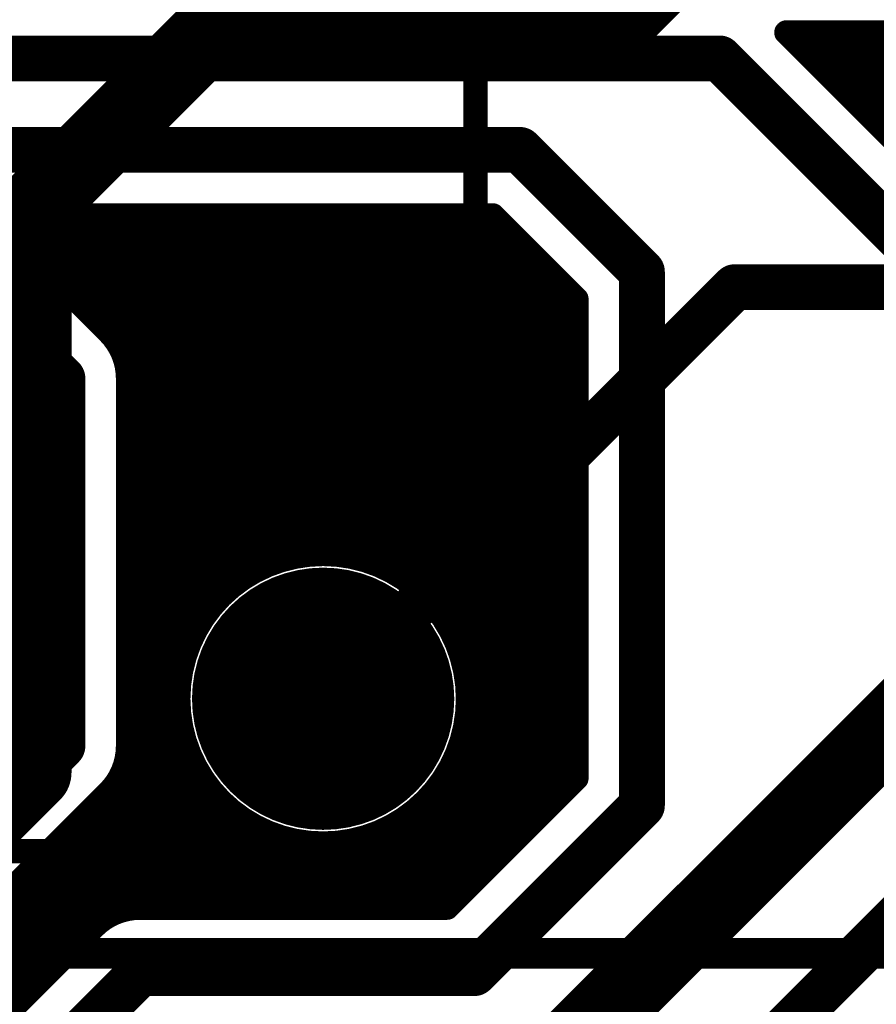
# Model space of a CAD drawing. Extents: x 7.17 to 14.1, y 4 to 11.75.
# Tile 164 of 214: x 9.98 to 10.26, y 8.31 to 8.64. Entities that reach past the tile are written whole.
import ezdxf

# ---------------------------------------------------------------- set-up
doc = ezdxf.new("R2010")
doc.units = 0
doc.layers.get('0').update_dxf_attribs({"linetype": 'CONTINUOUS'})
for name, color, linetype in [('BOTTOMLAYER', 5, 'CONTINUOUS'), ('BOTTOMSOLDER', 6, 'CONTINUOUS'), ('INTERNALPLANE1', 76, 'CONTINUOUS'), ('MECHANICAL1', 6, 'CONTINUOUS'), ('MECHANICAL7', 56, 'CONTINUOUS'), ('MULTILAYER', 9, 'CONTINUOUS'), ('TOPLAYER', 1, 'CONTINUOUS'), ('TOPOVERLAY', 2, 'CONTINUOUS'), ('TOPSOLDER', 216, 'CONTINUOUS')]:
    doc.layers.add(name, color=color, linetype=linetype)

# ---------------------------------------------------------------- blocks, each defined once
blk = doc.blocks.new('RELAY44_29')
at = {"layer": 'BOTTOMSOLDER', "const_width": 0.0375}
blk.add_lwpolyline([(0.68125, 0, 1), (0.71875, 0, 1)], format="xyb", close=True, dxfattribs=at)
at = {"layer": 'MECHANICAL1', "const_width": 0.008}
for points in [[(0.75, -0.05), (0.75, 0.35)], [(-0.05, -0.05), (0.75, -0.05)]]:
    blk.add_lwpolyline(points, dxfattribs=at)
at = {"layer": 'MECHANICAL1', "const_width": 0.004}
blk.add_lwpolyline([(0.748, -0.05, 1), (0.752, -0.05, 1)], format="xyb", close=True, dxfattribs=at)
blk.add_lwpolyline([(0.748, -0.05, 1), (0.752, -0.05, 1)], format="xyb", close=True, dxfattribs=at)
at = {"layer": 'MULTILAYER', "const_width": 0.0335}
blk.add_lwpolyline([(0.68325, 0, 1), (0.71675, 0, 1)], format="xyb", close=True, dxfattribs=at)
at = {"layer": 'TOPOVERLAY', "const_width": 0.008}
for points in [[(0.75, -0.05), (0.75, 0.35)], [(-0.05, -0.05), (0.75, -0.05)]]:
    blk.add_lwpolyline(points, dxfattribs=at)
at = {"layer": 'TOPOVERLAY', "const_width": 0.004}
blk.add_lwpolyline([(0.748, -0.05, 1), (0.752, -0.05, 1)], format="xyb", close=True, dxfattribs=at)
blk.add_lwpolyline([(0.748, -0.05, 1), (0.752, -0.05, 1)], format="xyb", close=True, dxfattribs=at)
at = {"layer": 'TOPSOLDER', "const_width": 0.0375}
blk.add_lwpolyline([(0.68125, 0, 1), (0.71875, 0, 1)], format="xyb", close=True, dxfattribs=at)

msp = doc.modelspace()

# ---------------------------------------------------------------- linework, layer by layer
at = {"layer": 'BOTTOMLAYER'}
for points, const_width in [([(10.22681, 8.6335), (10.350541, 8.6335)], 0.008), ([(10.22681, 8.6335), (10.28965, 8.57066)], 0.008), ([(10.229186, 8.631123), (10.231563, 8.6335)], 0.008), ([(10.232112, 8.6335), (10.387947, 8.477665)], 0.008), ([(10.232722, 8.627588), (10.238634, 8.6335)], 0.008), ([(10.236257, 8.624052), (10.245705, 8.6335)], 0.008), ([(10.239183, 8.6335), (10.387947, 8.484736)], 0.008), ([(10.239793, 8.620517), (10.252776, 8.6335)], 0.008), ([(10.243328, 8.616981), (10.259847, 8.6335)], 0.008), ([(10.246254, 8.6335), (10.387947, 8.491808)], 0.008), ([(10.246864, 8.613446), (10.266918, 8.6335)], 0.008), ([(10.250399, 8.60991), (10.273989, 8.6335)], 0.008), ([(10.253326, 8.6335), (10.387947, 8.498879)], 0.008), ([(10.253935, 8.606375), (10.28106, 8.6335)], 0.008), ([(10.25747, 8.602839), (10.288131, 8.6335)], 0.008), ([(8.355404, 8.625), (10.204904, 8.625)], 0.015), ([(10.204904, 8.625), (10.274447, 8.555457)], 0.015), ([(8.285404, 8.595), (10.139447, 8.595)], 0.015), ([(10.139447, 8.595), (10.179447, 8.555)], 0.015), ([(9.966353, 8.5735), (10.130541, 8.5735)], 0.008), ([(9.966353, 8.5735), (10.00465, 8.535203)], 0.008), ([(9.966842, 8.5735), (10.077939, 8.462403)], 0.008), ([(9.969962, 8.56989), (9.973572, 8.5735)], 0.008), ([(9.973498, 8.566355), (9.980643, 8.5735)], 0.008), ([(9.973913, 8.5735), (10.0863, 8.461113)], 0.008), ([(9.977033, 8.562819), (9.987714, 8.5735)], 0.008), ([(9.980569, 8.559284), (9.994785, 8.5735)], 0.008), ([(9.980984, 8.5735), (10.097948, 8.456536)], 0.008), ([(9.984104, 8.555748), (10.001856, 8.5735)], 0.008), ([(9.98764, 8.552213), (10.008927, 8.5735)], 0.008), ([(9.988055, 8.5735), (10.157947, 8.403608)], 0.008), ([(9.991175, 8.548677), (10.015998, 8.5735)], 0.008), ([(9.994711, 8.545142), (10.023069, 8.5735)], 0.008), ([(9.995126, 8.5735), (10.157947, 8.410679)], 0.008), ([(9.998247, 8.541606), (10.03014, 8.5735)], 0.008), ([(10.001782, 8.53807), (10.037212, 8.5735)], 0.008), ([(10.002197, 8.5735), (10.157947, 8.41775)], 0.008), ([(10.005303, 8.53452), (10.044283, 8.5735)], 0.008), ([(10.008261, 8.530407), (10.051354, 8.5735)], 0.008), ([(10.009268, 8.5735), (10.157947, 8.424821)], 0.008), ([(10.010272, 8.525347), (10.058425, 8.5735)], 0.008), ([(10.010947, 8.51188), (10.072567, 8.5735)], 0.008), ([(10.010947, 8.504809), (10.079638, 8.5735)], 0.008), ([(10.010947, 8.518951), (10.065496, 8.5735)], 0.008), ([(10.010947, 8.476524), (10.107923, 8.5735)], 0.008), ([(10.010947, 8.469453), (10.114994, 8.5735)], 0.008), ([(10.010947, 8.490667), (10.09378, 8.5735)], 0.008), ([(10.010947, 8.483595), (10.100851, 8.5735)], 0.008), ([(10.010947, 8.497738), (10.086709, 8.5735)], 0.008), ([(10.010947, 8.455311), (10.129136, 8.5735)], 0.008), ([(10.010947, 8.462382), (10.122065, 8.5735)], 0.008), ([(10.016339, 8.5735), (10.157947, 8.431892)], 0.008), ([(10.023411, 8.5735), (10.157947, 8.438963)], 0.008), ([(10.030482, 8.5735), (10.157947, 8.446035)], 0.008), ([(10.037553, 8.5735), (10.157947, 8.453106)], 0.008), ([(10.044624, 8.5735), (10.157947, 8.460177)], 0.008), ([(10.051695, 8.5735), (10.157947, 8.467248)], 0.008), ([(10.058766, 8.5735), (10.157947, 8.474319)], 0.008), ([(10.065837, 8.5735), (10.157947, 8.48139)], 0.008), ([(10.072908, 8.5735), (10.157947, 8.488461)], 0.008), ([(10.079979, 8.5735), (10.157947, 8.495532)], 0.008), ([(10.08705, 8.5735), (10.157947, 8.502603)], 0.008), ([(10.094121, 8.5735), (10.157947, 8.509674)], 0.008), ([(10.101193, 8.5735), (10.157947, 8.516746)], 0.008), ([(10.108264, 8.5735), (10.157947, 8.523817)], 0.008), ([(10.115335, 8.5735), (10.157947, 8.530888)], 0.008), ([(10.122406, 8.5735), (10.157947, 8.537959)], 0.008), ([(10.129477, 8.5735), (10.157947, 8.54503)], 0.008), ([(10.130541, 8.5735), (10.157947, 8.546094)], 0.008), ([(10.010947, 8.44824), (10.133374, 8.570667)], 0.008), ([(9.944447, 8.565), (9.989447, 8.52)], 0.015), ([(10.010947, 8.441169), (10.13691, 8.567132)], 0.008), ([(10.010947, 8.434098), (10.140445, 8.563596)], 0.008), ([(10.010947, 8.427027), (10.143981, 8.560061)], 0.008), ([(10.010947, 8.419956), (10.147516, 8.556525)], 0.008), ([(10.179447, 8.38), (10.179447, 8.555)], 0.015), ([(10.057099, 8.459037), (10.151052, 8.552989)], 0.008), ([(10.066966, 8.461832), (10.154587, 8.549454)], 0.008), ([(10.074704, 8.4625), (10.157947, 8.545742)], 0.008), ([(10.157947, 8.388906), (10.157947, 8.546094)], 0.008), ([(10.081338, 8.462062), (10.157947, 8.538671)], 0.008), ([(10.087222, 8.460875), (10.157947, 8.5316)], 0.008), ([(10.092528, 8.45911), (10.157947, 8.524529)], 0.008), ([(9.989447, 8.399543), (9.989447, 8.52)], 0.015), ([(10.010805, 8.522465), (10.070937, 8.462334)], 0.008), ([(10.010947, 8.399543), (10.010947, 8.52)], 0.008), ([(10.097351, 8.456862), (10.157947, 8.517458)], 0.008), ([(10.010947, 8.515253), (10.064789, 8.46141)], 0.008), ([(10.010947, 8.508181), (10.059274, 8.459855)], 0.008), ([(10.101748, 8.454187), (10.157947, 8.510387)], 0.008), ([(10.010947, 8.50111), (10.054272, 8.457785)], 0.008), ([(10.105752, 8.45112), (10.157947, 8.503316)], 0.008), ([(10.109379, 8.447676), (10.157947, 8.496245)], 0.008), ([(10.010947, 8.494039), (10.049715, 8.455271)], 0.008), ([(10.112632, 8.443859), (10.157947, 8.489173)], 0.008), ([(10.010947, 8.486968), (10.045562, 8.452353)], 0.008), ([(10.115502, 8.439658), (10.157947, 8.482102)], 0.008), ([(10.010947, 8.479897), (10.04179, 8.449054)], 0.008), ([(10.010947, 8.472826), (10.038391, 8.445382)], 0.008), ([(10.117965, 8.435049), (10.157947, 8.475031)], 0.008), ([(10.010947, 8.465755), (10.03537, 8.441331)], 0.008), ([(10.119977, 8.42999), (10.157947, 8.46796)], 0.008), ([(10.121464, 8.424406), (10.157947, 8.460889)], 0.008), ([(10.010947, 8.458684), (10.032746, 8.436885)], 0.008), ([(10.122298, 8.418169), (10.157947, 8.453818)], 0.008), ([(10.010947, 8.451613), (10.030553, 8.432007)], 0.008), ([(10.122238, 8.411038), (10.157947, 8.446747)], 0.008), ([(10.010947, 8.444541), (10.028852, 8.426637)], 0.008), ([(10.120714, 8.402443), (10.157947, 8.439676)], 0.008), ([(10.010947, 8.43747), (10.027744, 8.420673)], 0.008), ([(10.11644, 8.438044), (10.157947, 8.396537)], 0.008), ([(10.010947, 8.412885), (10.030867, 8.432805)], 0.008), ([(10.010947, 8.430399), (10.027416, 8.41393)], 0.008), ([(10.115211, 8.389869), (10.157947, 8.432605)], 0.008), ([(10.078913, 8.3465), (10.157947, 8.425534)], 0.008), ([(10.121017, 8.426396), (10.157947, 8.389466)], 0.008), ([(10.010947, 8.423328), (10.028262, 8.406013)], 0.008), ([(10.010947, 8.405813), (10.028072, 8.422939)], 0.008), ([(10.085985, 8.3465), (10.157947, 8.418463)], 0.008), ([(10.122307, 8.418035), (10.154692, 8.38565)], 0.008), ([(10.010931, 8.398727), (10.027404, 8.4152)], 0.008), ([(10.010947, 8.416257), (10.0315, 8.395704)], 0.008), ([(10.093056, 8.3465), (10.157947, 8.411391)], 0.008), ([(10.122238, 8.411033), (10.151156, 8.382115)], 0.008), ([(10.008064, 8.388788), (10.027842, 8.408566)], 0.008), ([(10.010947, 8.409186), (10.073633, 8.3465)], 0.008), ([(10.100127, 8.3465), (10.157947, 8.40432)], 0.008), ([(10.121315, 8.404885), (10.147621, 8.378579)], 0.008), ([(9.827404, 8.2375), (9.989447, 8.399543)], 0.015), ([(9.870844, 8.244497), (10.029029, 8.402682)], 0.008), ([(10.010947, 8.402115), (10.066562, 8.3465)], 0.008), ([(10.119759, 8.39937), (10.144085, 8.375044)], 0.008), ([(9.912212, 8.278794), (10.030794, 8.397376)], 0.008), ([(10.010552, 8.395439), (10.059491, 8.3465)], 0.008), ([(10.107198, 8.3465), (10.157947, 8.397249)], 0.008), ([(9.921605, 8.281116), (10.033042, 8.392553)], 0.008), ([(10.117689, 8.394368), (10.140549, 8.371508)], 0.008), ([(9.92903, 8.28147), (10.035716, 8.388156)], 0.008), ([(10.008781, 8.390139), (10.05242, 8.3465)], 0.008), ([(10.114269, 8.3465), (10.157947, 8.390178)], 0.008), ([(10.115175, 8.389811), (10.137014, 8.367972)], 0.008), ([(10.115541, 8.3465), (10.157947, 8.388906)], 0.008), ([(10.006012, 8.385837), (10.045349, 8.3465)], 0.008), ([(10.112257, 8.385658), (10.133478, 8.364437)], 0.008), ([(9.869752, 8.249443), (10.00465, 8.38434)], 0.008), ([(9.935399, 8.280768), (10.038784, 8.384152)], 0.008), ([(10.002544, 8.382234), (10.038277, 8.3465)], 0.008), ([(10.108958, 8.381886), (10.129943, 8.360901)], 0.008), ([(10.124447, 8.325), (10.179447, 8.38)], 0.015), ([(9.999008, 8.378698), (10.031206, 8.3465)], 0.008), ([(10.006486, 8.344783), (10.042228, 8.380525)], 0.008), ([(10.105286, 8.378487), (10.126407, 8.357366)], 0.008), ([(9.995472, 8.375163), (10.024135, 8.3465)], 0.008), ([(10.015273, 8.3465), (10.046045, 8.377272)], 0.008), ([(10.101235, 8.375466), (10.122872, 8.35383)], 0.008), ([(10.022345, 8.3465), (10.050246, 8.374401)], 0.008), ([(10.029416, 8.3465), (10.054854, 8.371939)], 0.008), ([(10.071842, 8.3465), (10.100035, 8.374693)], 0.008), ([(10.096789, 8.372842), (10.119336, 8.350295)], 0.008), ([(9.991937, 8.371627), (10.017064, 8.3465)], 0.008), ([(10.036487, 8.3465), (10.059914, 8.369927)], 0.008), ([(10.055608, 8.371596), (10.080704, 8.3465)], 0.008), ([(10.064771, 8.3465), (10.087461, 8.36919)], 0.008), ([(10.086541, 8.368948), (10.108989, 8.3465)], 0.008), ([(10.091911, 8.370649), (10.115801, 8.346759)], 0.008), ([(9.988401, 8.368092), (10.010458, 8.346035)], 0.008), ([(10.043558, 8.3465), (10.065498, 8.368441)], 0.008), ([(10.050629, 8.3465), (10.071735, 8.367606)], 0.008), ([(10.0577, 8.3465), (10.078866, 8.367665)], 0.008), ([(10.065917, 8.368358), (10.087775, 8.3465)], 0.008), ([(10.073834, 8.367512), (10.094846, 8.3465)], 0.008), ([(10.080577, 8.36784), (10.101917, 8.3465)], 0.008), ([(9.984866, 8.364556), (10.005224, 8.344198)], 0.008), ([(9.98133, 8.361021), (10.000974, 8.341377)], 0.008), ([(9.977795, 8.357485), (9.997389, 8.337891)], 0.008), ([(10.214447, 8.295), (10.274447, 8.355)], 0.015), ([(9.974259, 8.35395), (9.993854, 8.334355)], 0.008), ([(9.970724, 8.350414), (9.990318, 8.33082)], 0.008), ([(9.967188, 8.346879), (9.986783, 8.327284)], 0.008), ([(10.014904, 8.3465), (10.115541, 8.3465)], 0.008), ([(9.963653, 8.343343), (9.983247, 8.323749)], 0.008), ([(9.939347, 8.279848), (9.999701, 8.340203)], 0.008), ([(9.960117, 8.339807), (9.979711, 8.320213)], 0.008), ([(9.956581, 8.336272), (9.976176, 8.316677)], 0.008), ([(9.953046, 8.332736), (9.97264, 8.313142)], 0.008), ([(9.927404, 8.2375), (10.014904, 8.325)], 0.015), ([(10.014904, 8.325), (10.124447, 8.325)], 0.015)]:
    msp.add_lwpolyline(points, dxfattribs=dict(at, const_width=const_width))
for points, const_width in [([(10.22481, 8.6335, 1), (10.22881, 8.6335, 1)], 0.004), ([(10.22481, 8.6335, 1), (10.22881, 8.6335, 1)], 0.004), ([(10.229563, 8.6335, 1), (10.233562, 8.6335, 1)], 0.004), ([(10.230112, 8.6335, 1), (10.234112, 8.6335, 1)], 0.004), ([(10.236634, 8.6335, 1), (10.240634, 8.6335, 1)], 0.004), ([(10.237183, 8.6335, 1), (10.241183, 8.6335, 1)], 0.004), ([(10.243705, 8.6335, 1), (10.247705, 8.6335, 1)], 0.004), ([(10.244255, 8.6335, 1), (10.248254, 8.6335, 1)], 0.004), ([(10.250776, 8.6335, 1), (10.254776, 8.6335, 1)], 0.004), ([(10.251326, 8.6335, 1), (10.255326, 8.6335, 1)], 0.004), ([(10.257847, 8.6335, 1), (10.261847, 8.6335, 1)], 0.004), ([(10.227186, 8.631123, 1), (10.231186, 8.631123, 1)], 0.004), ([(10.201154, 8.625, 1), (10.208654, 8.625, 1)], 0.0075), ([(10.201154, 8.625, 1), (10.208654, 8.625, 1)], 0.0075), ([(10.230722, 8.627588, 1), (10.234722, 8.627588, 1)], 0.004), ([(10.234257, 8.624052, 1), (10.238257, 8.624052, 1)], 0.004), ([(10.237793, 8.620517, 1), (10.241793, 8.620517, 1)], 0.004), ([(10.241328, 8.616981, 1), (10.245328, 8.616981, 1)], 0.004), ([(10.244864, 8.613446, 1), (10.248864, 8.613446, 1)], 0.004), ([(10.248399, 8.60991, 1), (10.252399, 8.60991, 1)], 0.004), ([(10.251935, 8.606375, 1), (10.255935, 8.606375, 1)], 0.004), ([(10.25547, 8.602839, 1), (10.25947, 8.602839, 1)], 0.004), ([(10.135697, 8.595, 1), (10.143197, 8.595, 1)], 0.0075), ([(10.135697, 8.595, 1), (10.143197, 8.595, 1)], 0.0075), ([(9.971572, 8.5735, 1), (9.975572, 8.5735, 1)], 0.004), ([(9.971913, 8.5735, 1), (9.975913, 8.5735, 1)], 0.004), ([(9.978643, 8.5735, 1), (9.982643, 8.5735, 1)], 0.004), ([(9.978984, 8.5735, 1), (9.982984, 8.5735, 1)], 0.004), ([(9.985714, 8.5735, 1), (9.989714, 8.5735, 1)], 0.004), ([(9.986055, 8.5735, 1), (9.990055, 8.5735, 1)], 0.004), ([(9.992785, 8.5735, 1), (9.996785, 8.5735, 1)], 0.004), ([(9.993126, 8.5735, 1), (9.997126, 8.5735, 1)], 0.004), ([(9.999856, 8.5735, 1), (10.003856, 8.5735, 1)], 0.004), ([(10.000197, 8.5735, 1), (10.004197, 8.5735, 1)], 0.004), ([(10.006927, 8.5735, 1), (10.010927, 8.5735, 1)], 0.004), ([(10.007268, 8.5735, 1), (10.011268, 8.5735, 1)], 0.004), ([(10.013998, 8.5735, 1), (10.017998, 8.5735, 1)], 0.004), ([(10.014339, 8.5735, 1), (10.018339, 8.5735, 1)], 0.004), ([(10.021069, 8.5735, 1), (10.025069, 8.5735, 1)], 0.004), ([(10.02141, 8.5735, 1), (10.02541, 8.5735, 1)], 0.004), ([(10.02814, 8.5735, 1), (10.032141, 8.5735, 1)], 0.004), ([(10.028482, 8.5735, 1), (10.032482, 8.5735, 1)], 0.004), ([(10.035212, 8.5735, 1), (10.039212, 8.5735, 1)], 0.004), ([(10.035553, 8.5735, 1), (10.039553, 8.5735, 1)], 0.004), ([(10.042283, 8.5735, 1), (10.046283, 8.5735, 1)], 0.004), ([(10.042624, 8.5735, 1), (10.046624, 8.5735, 1)], 0.004), ([(10.049354, 8.5735, 1), (10.053354, 8.5735, 1)], 0.004), ([(10.049695, 8.5735, 1), (10.053695, 8.5735, 1)], 0.004), ([(10.056425, 8.5735, 1), (10.060425, 8.5735, 1)], 0.004), ([(10.056766, 8.5735, 1), (10.060766, 8.5735, 1)], 0.004), ([(10.063496, 8.5735, 1), (10.067496, 8.5735, 1)], 0.004), ([(10.063837, 8.5735, 1), (10.067837, 8.5735, 1)], 0.004), ([(10.070567, 8.5735, 1), (10.074567, 8.5735, 1)], 0.004), ([(10.070908, 8.5735, 1), (10.074908, 8.5735, 1)], 0.004), ([(10.077638, 8.5735, 1), (10.081638, 8.5735, 1)], 0.004), ([(10.077979, 8.5735, 1), (10.081979, 8.5735, 1)], 0.004), ([(10.084709, 8.5735, 1), (10.088709, 8.5735, 1)], 0.004), ([(10.08505, 8.5735, 1), (10.08905, 8.5735, 1)], 0.004), ([(10.09178, 8.5735, 1), (10.09578, 8.5735, 1)], 0.004), ([(10.092121, 8.5735, 1), (10.096122, 8.5735, 1)], 0.004), ([(10.098852, 8.5735, 1), (10.102851, 8.5735, 1)], 0.004), ([(10.099193, 8.5735, 1), (10.103193, 8.5735, 1)], 0.004), ([(10.105923, 8.5735, 1), (10.109923, 8.5735, 1)], 0.004), ([(10.106264, 8.5735, 1), (10.110264, 8.5735, 1)], 0.004), ([(10.112994, 8.5735, 1), (10.116994, 8.5735, 1)], 0.004), ([(10.113335, 8.5735, 1), (10.117335, 8.5735, 1)], 0.004), ([(10.120065, 8.5735, 1), (10.124065, 8.5735, 1)], 0.004), ([(10.120406, 8.5735, 1), (10.124406, 8.5735, 1)], 0.004), ([(10.127136, 8.5735, 1), (10.131136, 8.5735, 1)], 0.004), ([(10.127477, 8.5735, 1), (10.131477, 8.5735, 1)], 0.004), ([(10.128541, 8.5735, 1), (10.132541, 8.5735, 1)], 0.004), ([(10.128541, 8.5735, 1), (10.132541, 8.5735, 1)], 0.004), ([(10.131374, 8.570667, 1), (10.135374, 8.570667, 1)], 0.004), ([(9.971498, 8.566355, 1), (9.975498, 8.566355, 1)], 0.004), ([(10.13491, 8.567132, 1), (10.13891, 8.567132, 1)], 0.004), ([(9.975033, 8.562819, 1), (9.979033, 8.562819, 1)], 0.004), ([(10.138445, 8.563596, 1), (10.142445, 8.563596, 1)], 0.004), ([(9.978569, 8.559284, 1), (9.982569, 8.559284, 1)], 0.004), ([(10.141981, 8.560061, 1), (10.145981, 8.560061, 1)], 0.004), ([(10.145516, 8.556525, 1), (10.149516, 8.556525, 1)], 0.004), ([(10.175697, 8.555, 1), (10.183197, 8.555, 1)], 0.0075), ([(10.175697, 8.555, 1), (10.183197, 8.555, 1)], 0.0075), ([(9.982104, 8.555748, 1), (9.986104, 8.555748, 1)], 0.004), ([(10.149052, 8.552989, 1), (10.153052, 8.552989, 1)], 0.004), ([(9.98564, 8.552213, 1), (9.98964, 8.552213, 1)], 0.004), ([(10.152587, 8.549454, 1), (10.156588, 8.549454, 1)], 0.004), ([(9.989175, 8.548677, 1), (9.993175, 8.548677, 1)], 0.004), ([(9.992711, 8.545142, 1), (9.996711, 8.545142, 1)], 0.004), ([(10.155947, 8.546094, 1), (10.159947, 8.546094, 1)], 0.004), ([(10.155947, 8.546094, 1), (10.159947, 8.546094, 1)], 0.004), ([(10.155947, 8.545742, 1), (10.159947, 8.545742, 1)], 0.004), ([(10.155947, 8.54503, 1), (10.159947, 8.54503, 1)], 0.004), ([(9.996246, 8.541606, 1), (10.000246, 8.541606, 1)], 0.004), ([(9.999782, 8.53807, 1), (10.003782, 8.53807, 1)], 0.004), ([(10.155947, 8.538671, 1), (10.159947, 8.538671, 1)], 0.004), ([(10.155947, 8.537959, 1), (10.159947, 8.537959, 1)], 0.004), ([(10.00265, 8.535203, 1), (10.00665, 8.535203, 1)], 0.004), ([(10.00265, 8.535203, 1), (10.00665, 8.535203, 1)], 0.004), ([(10.00265, 8.535203, 1), (10.00665, 8.535203, 1)], 0.004), ([(10.003303, 8.53452, 1), (10.007303, 8.53452, 1)], 0.004), ([(10.00626, 8.530407, 1), (10.01026, 8.530407, 1)], 0.004), ([(10.155947, 8.5316, 1), (10.159947, 8.5316, 1)], 0.004), ([(10.155947, 8.530888, 1), (10.159947, 8.530888, 1)], 0.004), ([(10.008272, 8.525347, 1), (10.012272, 8.525347, 1)], 0.004), ([(10.155947, 8.524529, 1), (10.159947, 8.524529, 1)], 0.004), ([(10.155947, 8.523817, 1), (10.159947, 8.523817, 1)], 0.004), ([(9.985697, 8.52, 1), (9.993197, 8.52, 1)], 0.0075), ([(9.985697, 8.52, 1), (9.993197, 8.52, 1)], 0.0075), ([(10.008805, 8.522465, 1), (10.012805, 8.522465, 1)], 0.004), ([(10.008947, 8.52, 1), (10.012947, 8.52, 1)], 0.004), ([(10.008947, 8.52, 1), (10.012947, 8.52, 1)], 0.004), ([(10.008947, 8.52, 1), (10.012947, 8.52, 1)], 0.004), ([(10.008947, 8.518951, 1), (10.012947, 8.518951, 1)], 0.004), ([(10.155947, 8.517458, 1), (10.159947, 8.517458, 1)], 0.004), ([(10.008947, 8.515253, 1), (10.012947, 8.515253, 1)], 0.004), ([(10.155947, 8.516746, 1), (10.159947, 8.516746, 1)], 0.004), ([(10.008947, 8.51188, 1), (10.012947, 8.51188, 1)], 0.004), ([(10.008947, 8.508181, 1), (10.012947, 8.508181, 1)], 0.004), ([(10.155947, 8.510387, 1), (10.159947, 8.510387, 1)], 0.004), ([(10.155947, 8.509674, 1), (10.159947, 8.509674, 1)], 0.004), ([(10.008947, 8.504809, 1), (10.012947, 8.504809, 1)], 0.004), ([(10.008947, 8.50111, 1), (10.012947, 8.50111, 1)], 0.004), ([(10.155947, 8.503316, 1), (10.159947, 8.503316, 1)], 0.004), ([(10.155947, 8.502603, 1), (10.159947, 8.502603, 1)], 0.004), ([(10.008947, 8.497738, 1), (10.012947, 8.497738, 1)], 0.004), ([(10.155947, 8.496245, 1), (10.159947, 8.496245, 1)], 0.004), ([(10.155947, 8.495532, 1), (10.159947, 8.495532, 1)], 0.004), ([(10.008947, 8.494039, 1), (10.012947, 8.494039, 1)], 0.004), ([(10.008947, 8.490667, 1), (10.012947, 8.490667, 1)], 0.004), ([(10.155947, 8.489173, 1), (10.159947, 8.489173, 1)], 0.004), ([(10.155947, 8.488461, 1), (10.159947, 8.488461, 1)], 0.004), ([(10.008947, 8.486968, 1), (10.012947, 8.486968, 1)], 0.004), ([(10.008947, 8.483595, 1), (10.012947, 8.483595, 1)], 0.004), ([(10.155947, 8.482102, 1), (10.159947, 8.482102, 1)], 0.004), ([(10.008947, 8.479897, 1), (10.012947, 8.479897, 1)], 0.004), ([(10.155947, 8.48139, 1), (10.159947, 8.48139, 1)], 0.004), ([(10.008947, 8.476524, 1), (10.012947, 8.476524, 1)], 0.004), ([(10.008947, 8.472826, 1), (10.012947, 8.472826, 1)], 0.004), ([(10.155947, 8.475031, 1), (10.159947, 8.475031, 1)], 0.004), ([(10.155947, 8.474319, 1), (10.159947, 8.474319, 1)], 0.004), ([(10.008947, 8.469453, 1), (10.012947, 8.469453, 1)], 0.004), ([(10.008947, 8.465755, 1), (10.012947, 8.465755, 1)], 0.004), ([(10.155947, 8.46796, 1), (10.159947, 8.46796, 1)], 0.004), ([(10.155947, 8.467248, 1), (10.159947, 8.467248, 1)], 0.004), ([(10.008947, 8.462382, 1), (10.012947, 8.462382, 1)], 0.004), ([(10.122404, 8.415, 1), (10.027404, 8.415, 1)], 0.008), ([(10.068937, 8.462334, 1), (10.072937, 8.462334, 1)], 0.004), ([(10.072704, 8.4625, 1), (10.076704, 8.4625, 1)], 0.004), ([(10.075939, 8.462403, 1), (10.079939, 8.462403, 1)], 0.004), ([(10.055099, 8.459037, 1), (10.059099, 8.459037, 1)], 0.004), ([(10.057274, 8.459855, 1), (10.061274, 8.459855, 1)], 0.004), ([(10.062789, 8.46141, 1), (10.066789, 8.46141, 1)], 0.004), ([(10.064965, 8.461832, 1), (10.068965, 8.461832, 1)], 0.004), ([(10.079338, 8.462062, 1), (10.083338, 8.462062, 1)], 0.004), ([(10.0843, 8.461113, 1), (10.0883, 8.461113, 1)], 0.004), ([(10.085222, 8.460875, 1), (10.089222, 8.460875, 1)], 0.004), ([(10.090528, 8.45911, 1), (10.094528, 8.45911, 1)], 0.004), ([(10.155947, 8.460889, 1), (10.159947, 8.460889, 1)], 0.004), ([(10.155947, 8.460177, 1), (10.159947, 8.460177, 1)], 0.004), ([(10.008947, 8.458684, 1), (10.012947, 8.458684, 1)], 0.004), ([(10.052272, 8.457785, 1), (10.056272, 8.457785, 1)], 0.004), ([(10.095351, 8.456862, 1), (10.099351, 8.456862, 1)], 0.004), ([(10.095948, 8.456536, 1), (10.099948, 8.456536, 1)], 0.004), ([(10.008947, 8.455311, 1), (10.012947, 8.455311, 1)], 0.004), ([(10.047715, 8.455271, 1), (10.051715, 8.455271, 1)], 0.004), ([(10.099748, 8.454187, 1), (10.103748, 8.454187, 1)], 0.004), ([(10.155947, 8.453818, 1), (10.159947, 8.453818, 1)], 0.004), ([(10.155947, 8.453106, 1), (10.159947, 8.453106, 1)], 0.004), ([(10.008947, 8.451613, 1), (10.012947, 8.451613, 1)], 0.004), ([(10.043562, 8.452353, 1), (10.047562, 8.452353, 1)], 0.004), ([(10.103752, 8.45112, 1), (10.107752, 8.45112, 1)], 0.004), ([(10.008947, 8.44824, 1), (10.012947, 8.44824, 1)], 0.004), ([(10.03979, 8.449054, 1), (10.04379, 8.449054, 1)], 0.004), ([(10.107379, 8.447676, 1), (10.111379, 8.447676, 1)], 0.004), ([(10.155947, 8.446747, 1), (10.159947, 8.446747, 1)], 0.004), ([(10.008947, 8.444541, 1), (10.012947, 8.444541, 1)], 0.004), ([(10.036391, 8.445382, 1), (10.040391, 8.445382, 1)], 0.004), ([(10.110632, 8.443859, 1), (10.114632, 8.443859, 1)], 0.004), ([(10.155947, 8.446035, 1), (10.159947, 8.446035, 1)], 0.004), ([(10.008947, 8.441169, 1), (10.012947, 8.441169, 1)], 0.004), ([(10.03337, 8.441331, 1), (10.03737, 8.441331, 1)], 0.004), ([(10.113502, 8.439658, 1), (10.117503, 8.439658, 1)], 0.004), ([(10.155947, 8.439676, 1), (10.159947, 8.439676, 1)], 0.004), ([(10.008947, 8.43747, 1), (10.012947, 8.43747, 1)], 0.004), ([(10.030746, 8.436885, 1), (10.034746, 8.436885, 1)], 0.004), ([(10.11444, 8.438044, 1), (10.11844, 8.438044, 1)], 0.004), ([(10.155947, 8.438963, 1), (10.159947, 8.438963, 1)], 0.004), ([(10.008947, 8.434098, 1), (10.012947, 8.434098, 1)], 0.004), ([(10.115965, 8.435049, 1), (10.119965, 8.435049, 1)], 0.004), ([(10.008947, 8.430399, 1), (10.012947, 8.430399, 1)], 0.004), ([(10.028553, 8.432007, 1), (10.032553, 8.432007, 1)], 0.004), ([(10.028867, 8.432805, 1), (10.032867, 8.432805, 1)], 0.004), ([(10.117977, 8.42999, 1), (10.121977, 8.42999, 1)], 0.004), ([(10.155947, 8.432605, 1), (10.159947, 8.432605, 1)], 0.004), ([(10.155947, 8.431892, 1), (10.159947, 8.431892, 1)], 0.004), ([(10.008947, 8.427027, 1), (10.012947, 8.427027, 1)], 0.004), ([(10.026851, 8.426637, 1), (10.030852, 8.426637, 1)], 0.004), ([(10.119017, 8.426396, 1), (10.123017, 8.426396, 1)], 0.004), ([(10.119464, 8.424406, 1), (10.123463, 8.424406, 1)], 0.004), ([(10.155947, 8.425534, 1), (10.159947, 8.425534, 1)], 0.004), ([(10.155947, 8.424821, 1), (10.159947, 8.424821, 1)], 0.004), ([(10.008947, 8.423328, 1), (10.012947, 8.423328, 1)], 0.004), ([(10.025744, 8.420673, 1), (10.029744, 8.420673, 1)], 0.004), ([(10.026072, 8.422939, 1), (10.030072, 8.422939, 1)], 0.004), ([(10.008947, 8.419956, 1), (10.012947, 8.419956, 1)], 0.004), ([(10.120298, 8.418169, 1), (10.124298, 8.418169, 1)], 0.004), ([(10.120307, 8.418035, 1), (10.124307, 8.418035, 1)], 0.004), ([(10.155947, 8.418463, 1), (10.159947, 8.418463, 1)], 0.004), ([(10.155947, 8.41775, 1), (10.159947, 8.41775, 1)], 0.004), ([(10.008947, 8.416257, 1), (10.012947, 8.416257, 1)], 0.004), ([(10.025404, 8.4152, 1), (10.029404, 8.4152, 1)], 0.004), ([(10.025404, 8.415, 1), (10.029404, 8.415, 1)], 0.004), ([(10.025416, 8.41393, 1), (10.029416, 8.41393, 1)], 0.004), ([(10.120404, 8.415, 1), (10.124404, 8.415, 1)], 0.004), ([(10.008947, 8.412885, 1), (10.012947, 8.412885, 1)], 0.004), ([(10.120238, 8.411038, 1), (10.124239, 8.411038, 1)], 0.004), ([(10.120238, 8.411033, 1), (10.124238, 8.411033, 1)], 0.004), ([(10.155947, 8.411391, 1), (10.159947, 8.411391, 1)], 0.004), ([(10.155947, 8.410679, 1), (10.159947, 8.410679, 1)], 0.004), ([(10.008947, 8.409186, 1), (10.012947, 8.409186, 1)], 0.004), ([(10.025842, 8.408566, 1), (10.029842, 8.408566, 1)], 0.004), ([(10.008947, 8.405813, 1), (10.012947, 8.405813, 1)], 0.004), ([(10.026262, 8.406013, 1), (10.030262, 8.406013, 1)], 0.004), ([(10.119314, 8.404885, 1), (10.123314, 8.404885, 1)], 0.004), ([(10.155947, 8.40432, 1), (10.159947, 8.40432, 1)], 0.004), ([(9.985697, 8.399543, 1), (9.993197, 8.399543, 1)], 0.0075), ([(9.985697, 8.399543, 1), (9.993197, 8.399543, 1)], 0.0075), ([(10.008947, 8.402115, 1), (10.012947, 8.402115, 1)], 0.004), ([(10.027029, 8.402682, 1), (10.031029, 8.402682, 1)], 0.004), ([(10.118714, 8.402443, 1), (10.122714, 8.402443, 1)], 0.004), ([(10.155947, 8.403608, 1), (10.159947, 8.403608, 1)], 0.004), ([(10.008931, 8.398727, 1), (10.012932, 8.398727, 1)], 0.004), ([(10.008947, 8.399543, 1), (10.012947, 8.399543, 1)], 0.004), ([(10.008947, 8.399543, 1), (10.012947, 8.399543, 1)], 0.004), ([(10.008947, 8.399543, 1), (10.012947, 8.399543, 1)], 0.004), ([(10.117759, 8.39937, 1), (10.121759, 8.39937, 1)], 0.004), ([(10.008552, 8.395439, 1), (10.012552, 8.395439, 1)], 0.004), ([(10.028794, 8.397376, 1), (10.032794, 8.397376, 1)], 0.004), ([(10.0295, 8.395704, 1), (10.0335, 8.395704, 1)], 0.004), ([(10.155947, 8.397249, 1), (10.159947, 8.397249, 1)], 0.004), ([(10.155947, 8.396537, 1), (10.159947, 8.396537, 1)], 0.004), ([(10.031042, 8.392553, 1), (10.035042, 8.392553, 1)], 0.004), ([(10.115689, 8.394368, 1), (10.119689, 8.394368, 1)], 0.004), ([(10.006063, 8.388788, 1), (10.010063, 8.388788, 1)], 0.004), ([(10.006781, 8.390139, 1), (10.010781, 8.390139, 1)], 0.004), ([(10.033717, 8.388156, 1), (10.037717, 8.388156, 1)], 0.004), ([(10.113175, 8.389811, 1), (10.117175, 8.389811, 1)], 0.004), ([(10.113211, 8.389869, 1), (10.117211, 8.389869, 1)], 0.004), ([(10.155947, 8.390178, 1), (10.159947, 8.390178, 1)], 0.004), ([(10.155947, 8.389466, 1), (10.159947, 8.389466, 1)], 0.004), ([(10.155947, 8.388906, 1), (10.159947, 8.388906, 1)], 0.004), ([(10.155947, 8.388906, 1), (10.159947, 8.388906, 1)], 0.004), ([(10.004012, 8.385837, 1), (10.008012, 8.385837, 1)], 0.004), ([(10.110257, 8.385658, 1), (10.114257, 8.385658, 1)], 0.004), ([(10.152692, 8.38565, 1), (10.156692, 8.38565, 1)], 0.004), ([(10.000544, 8.382234, 1), (10.004544, 8.382234, 1)], 0.004), ([(10.00265, 8.38434, 1), (10.00665, 8.38434, 1)], 0.004), ([(10.00265, 8.38434, 1), (10.00665, 8.38434, 1)], 0.004), ([(10.00265, 8.38434, 1), (10.00665, 8.38434, 1)], 0.004), ([(10.036784, 8.384152, 1), (10.040784, 8.384152, 1)], 0.004), ([(10.106958, 8.381886, 1), (10.110958, 8.381886, 1)], 0.004), ([(10.149156, 8.382115, 1), (10.153156, 8.382115, 1)], 0.004), ([(10.175697, 8.38, 1), (10.183197, 8.38, 1)], 0.0075), ([(10.175697, 8.38, 1), (10.183197, 8.38, 1)], 0.0075), ([(9.997008, 8.378698, 1), (10.001008, 8.378698, 1)], 0.004), ([(10.040228, 8.380525, 1), (10.044228, 8.380525, 1)], 0.004), ([(10.103286, 8.378487, 1), (10.107286, 8.378487, 1)], 0.004), ([(10.14562, 8.378579, 1), (10.14962, 8.378579, 1)], 0.004), ([(9.993472, 8.375163, 1), (9.997473, 8.375163, 1)], 0.004), ([(10.044045, 8.377272, 1), (10.048045, 8.377272, 1)], 0.004), ([(10.099235, 8.375466, 1), (10.103235, 8.375466, 1)], 0.004), ([(10.142085, 8.375044, 1), (10.146085, 8.375044, 1)], 0.004), ([(10.048246, 8.374401, 1), (10.052246, 8.374401, 1)], 0.004), ([(10.052855, 8.371939, 1), (10.056855, 8.371939, 1)], 0.004), ([(10.094789, 8.372842, 1), (10.098789, 8.372842, 1)], 0.004), ([(10.098035, 8.374693, 1), (10.102035, 8.374693, 1)], 0.004), ([(9.989937, 8.371627, 1), (9.993937, 8.371627, 1)], 0.004), ([(10.053608, 8.371596, 1), (10.057608, 8.371596, 1)], 0.004), ([(10.057914, 8.369927, 1), (10.061914, 8.369927, 1)], 0.004), ([(10.084541, 8.368948, 1), (10.088541, 8.368948, 1)], 0.004), ([(10.085461, 8.36919, 1), (10.089461, 8.36919, 1)], 0.004), ([(10.089911, 8.370649, 1), (10.093911, 8.370649, 1)], 0.004), ([(10.138549, 8.371508, 1), (10.142549, 8.371508, 1)], 0.004), ([(9.986401, 8.368092, 1), (9.990401, 8.368092, 1)], 0.004), ([(10.063498, 8.368441, 1), (10.067498, 8.368441, 1)], 0.004), ([(10.063917, 8.368358, 1), (10.067917, 8.368358, 1)], 0.004), ([(10.069735, 8.367606, 1), (10.073735, 8.367606, 1)], 0.004), ([(10.071834, 8.367512, 1), (10.075834, 8.367512, 1)], 0.004), ([(10.076866, 8.367665, 1), (10.080866, 8.367665, 1)], 0.004), ([(10.078577, 8.36784, 1), (10.082577, 8.36784, 1)], 0.004), ([(10.135014, 8.367972, 1), (10.139014, 8.367972, 1)], 0.004), ([(9.982866, 8.364556, 1), (9.986866, 8.364556, 1)], 0.004), ([(10.131478, 8.364437, 1), (10.135478, 8.364437, 1)], 0.004), ([(9.97933, 8.361021, 1), (9.98333, 8.361021, 1)], 0.004), ([(10.127943, 8.360901, 1), (10.131943, 8.360901, 1)], 0.004), ([(9.975795, 8.357485, 1), (9.979795, 8.357485, 1)], 0.004), ([(10.124407, 8.357366, 1), (10.128407, 8.357366, 1)], 0.004), ([(9.972259, 8.35395, 1), (9.976259, 8.35395, 1)], 0.004), ([(10.120872, 8.35383, 1), (10.124872, 8.35383, 1)], 0.004), ([(10.117336, 8.350295, 1), (10.121336, 8.350295, 1)], 0.004), ([(10.008458, 8.346035, 1), (10.012458, 8.346035, 1)], 0.004), ([(10.012904, 8.3465, 1), (10.016904, 8.3465, 1)], 0.004), ([(10.012904, 8.3465, 1), (10.016904, 8.3465, 1)], 0.004), ([(10.012904, 8.3465, 1), (10.016904, 8.3465, 1)], 0.004), ([(10.013274, 8.3465, 1), (10.017273, 8.3465, 1)], 0.004), ([(10.015064, 8.3465, 1), (10.019064, 8.3465, 1)], 0.004), ([(10.020345, 8.3465, 1), (10.024345, 8.3465, 1)], 0.004), ([(10.022135, 8.3465, 1), (10.026135, 8.3465, 1)], 0.004), ([(10.027416, 8.3465, 1), (10.031416, 8.3465, 1)], 0.004), ([(10.029206, 8.3465, 1), (10.033206, 8.3465, 1)], 0.004), ([(10.034487, 8.3465, 1), (10.038487, 8.3465, 1)], 0.004), ([(10.036278, 8.3465, 1), (10.040278, 8.3465, 1)], 0.004), ([(10.041558, 8.3465, 1), (10.045558, 8.3465, 1)], 0.004), ([(10.043349, 8.3465, 1), (10.047349, 8.3465, 1)], 0.004), ([(10.048629, 8.3465, 1), (10.052629, 8.3465, 1)], 0.004), ([(10.05042, 8.3465, 1), (10.05442, 8.3465, 1)], 0.004), ([(10.0557, 8.3465, 1), (10.0597, 8.3465, 1)], 0.004), ([(10.057491, 8.3465, 1), (10.061491, 8.3465, 1)], 0.004), ([(10.062771, 8.3465, 1), (10.066771, 8.3465, 1)], 0.004), ([(10.064562, 8.3465, 1), (10.068562, 8.3465, 1)], 0.004), ([(10.069842, 8.3465, 1), (10.073842, 8.3465, 1)], 0.004), ([(10.071633, 8.3465, 1), (10.075633, 8.3465, 1)], 0.004), ([(10.076913, 8.3465, 1), (10.080913, 8.3465, 1)], 0.004), ([(10.078704, 8.3465, 1), (10.082704, 8.3465, 1)], 0.004), ([(10.083984, 8.3465, 1), (10.087984, 8.3465, 1)], 0.004), ([(10.085775, 8.3465, 1), (10.089775, 8.3465, 1)], 0.004), ([(10.091056, 8.3465, 1), (10.095056, 8.3465, 1)], 0.004), ([(10.092846, 8.3465, 1), (10.096846, 8.3465, 1)], 0.004), ([(10.098127, 8.3465, 1), (10.102127, 8.3465, 1)], 0.004), ([(10.099917, 8.3465, 1), (10.103917, 8.3465, 1)], 0.004), ([(10.105198, 8.3465, 1), (10.109198, 8.3465, 1)], 0.004), ([(10.106988, 8.3465, 1), (10.110988, 8.3465, 1)], 0.004), ([(10.112269, 8.3465, 1), (10.116269, 8.3465, 1)], 0.004), ([(10.113541, 8.3465, 1), (10.117541, 8.3465, 1)], 0.004), ([(10.113541, 8.3465, 1), (10.117541, 8.3465, 1)], 0.004), ([(10.1138, 8.346759, 1), (10.1178, 8.346759, 1)], 0.004), ([(10.003224, 8.344198, 1), (10.007224, 8.344198, 1)], 0.004), ([(10.004486, 8.344783, 1), (10.008486, 8.344783, 1)], 0.004), ([(9.997701, 8.340203, 1), (10.001701, 8.340203, 1)], 0.004), ([(9.997701, 8.340203, 1), (10.001701, 8.340203, 1)], 0.004), ([(9.997701, 8.340203, 1), (10.001701, 8.340203, 1)], 0.004), ([(9.998974, 8.341377, 1), (10.002974, 8.341377, 1)], 0.004), ([(9.995389, 8.337891, 1), (9.999389, 8.337891, 1)], 0.004), ([(9.991854, 8.334355, 1), (9.995854, 8.334355, 1)], 0.004), ([(9.988318, 8.33082, 1), (9.992318, 8.33082, 1)], 0.004), ([(9.984782, 8.327284, 1), (9.988782, 8.327284, 1)], 0.004), ([(10.011154, 8.325, 1), (10.018654, 8.325, 1)], 0.0075), ([(10.011154, 8.325, 1), (10.018654, 8.325, 1)], 0.0075), ([(10.120697, 8.325, 1), (10.128197, 8.325, 1)], 0.0075), ([(10.120697, 8.325, 1), (10.128197, 8.325, 1)], 0.0075), ([(9.981247, 8.323749, 1), (9.985247, 8.323749, 1)], 0.004), ([(9.977711, 8.320213, 1), (9.981711, 8.320213, 1)], 0.004), ([(9.974176, 8.316677, 1), (9.978176, 8.316677, 1)], 0.004), ([(9.97064, 8.313142, 1), (9.97464, 8.313142, 1)], 0.004)]:
    msp.add_lwpolyline(points, format="xyb", close=True, dxfattribs=dict(at, const_width=const_width))
at = {"layer": 'BOTTOMLAYER', "const_width": 0.008}
for points in [[(10.00465, 8.535203, -0.198912), (10.010947, 8.52)], [(10.00465, 8.535203, -0.198912), (10.010947, 8.52)], [(10.010947, 8.399543, -0.198912), (10.00465, 8.38434)], [(10.010947, 8.399543, -0.198912), (10.00465, 8.38434)], [(9.999701, 8.340203, -0.198912), (10.014904, 8.3465)], [(9.999701, 8.340203, -0.198912), (10.014904, 8.3465)]]:
    msp.add_lwpolyline(points, format="xyb", dxfattribs=at)
at = {"layer": 'INTERNALPLANE1', "const_width": 0.043}
msp.add_lwpolyline([(10.053404, 8.415, 1), (10.096404, 8.415, 1)], format="xyb", close=True, dxfattribs=at)
at = {"layer": 'MECHANICAL7', "const_width": 0.01}
msp.add_lwpolyline([(8.995404, 8.3315), (10.832404, 8.3315)], dxfattribs=at)
at = {"layer": 'TOPLAYER'}
for points, const_width in [([(10.169904, 8.635795), (10.249109, 8.715)], 0.025), ([(9.979904, 8.575795), (10.039904, 8.635795)], 0.025), ([(10.039904, 8.635795), (10.169904, 8.635795)], 0.025), ([(9.979904, 8.390795), (9.979904, 8.575795)], 0.025), ([(10.074904, 8.415), (10.209904, 8.55)], 0.015), ([(10.209904, 8.55), (11.439904, 8.55)], 0.015), ([(10.150699, 8.295795), (10.269904, 8.415)], 0.025), ([(9.929904, 8.340795), (9.979904, 8.390795)], 0.025)]:
    msp.add_lwpolyline(points, dxfattribs=dict(at, const_width=const_width))
for points, const_width in [([(10.033654, 8.635795, 1), (10.046154, 8.635795, 1)], 0.0125), ([(10.033654, 8.635795, 1), (10.046154, 8.635795, 1)], 0.0125), ([(10.163654, 8.635795, 1), (10.176154, 8.635795, 1)], 0.0125), ([(10.163654, 8.635795, 1), (10.176154, 8.635795, 1)], 0.0125), ([(9.973654, 8.575795, 1), (9.986154, 8.575795, 1)], 0.0125), ([(9.973654, 8.575795, 1), (9.986154, 8.575795, 1)], 0.0125), ([(10.206154, 8.55, 1), (10.213654, 8.55, 1)], 0.0075), ([(10.206154, 8.55, 1), (10.213654, 8.55, 1)], 0.0075), ([(10.071154, 8.415, 1), (10.078654, 8.415, 1)], 0.0075), ([(9.973654, 8.390795, 1), (9.986154, 8.390795, 1)], 0.0125), ([(9.973654, 8.390795, 1), (9.986154, 8.390795, 1)], 0.0125)]:
    msp.add_lwpolyline(points, format="xyb", close=True, dxfattribs=dict(at, const_width=const_width))

# ---------------------------------------------------------------- block references
msp.add_blockref('RELAY44_29', (9.374904, 8.415))

doc.saveas('drawing.dxf')
